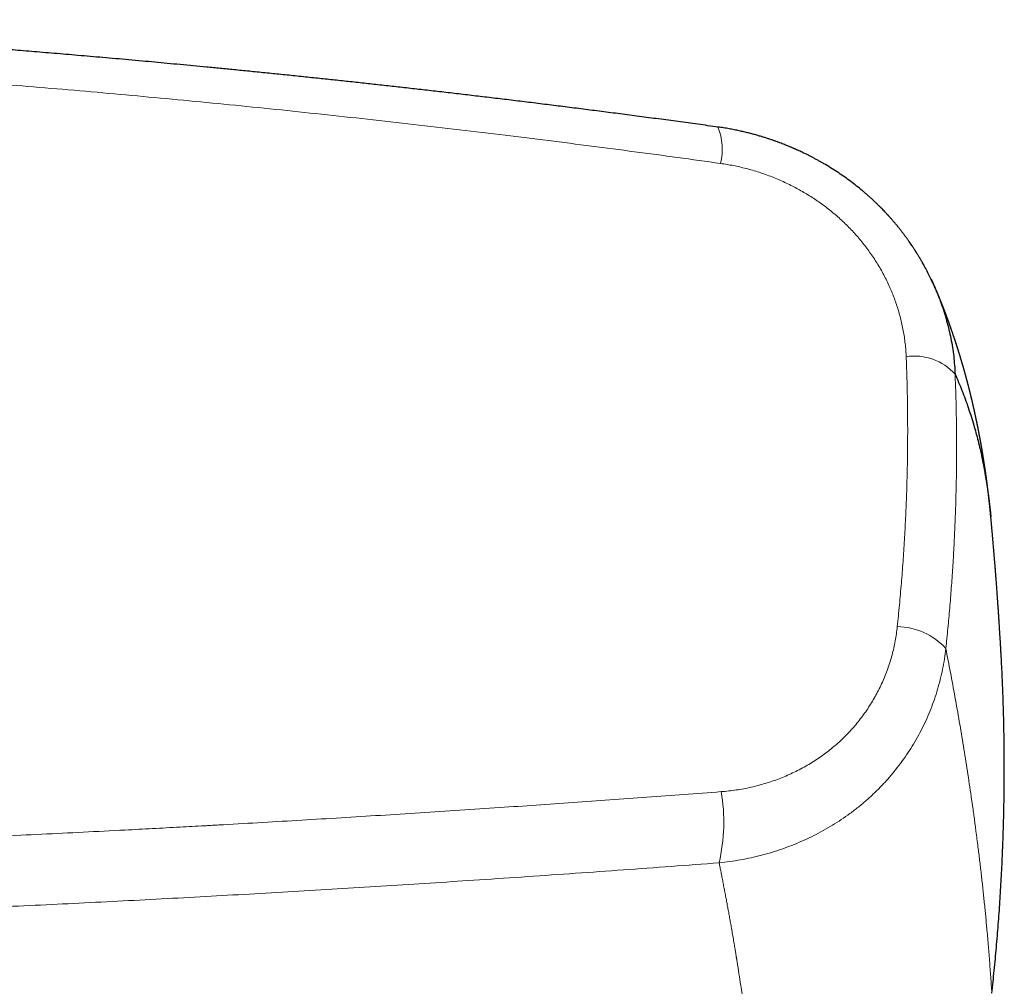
# Model space of a CAD drawing. Header units: millimetres. Extents: x 8 to 974, y 12 to 621.
# Tile 31 of 52: x 548 to 596, y 556 to 603. Entities that reach past the tile are written whole.
import ezdxf

# ---------------------------------------------------------------- set-up
doc = ezdxf.new("R2010")
doc.units = ezdxf.units.MM

msp = doc.modelspace()

# ---------------------------------------------------------------- linework, layer by layer
at = {"color": 8, "linetype": 'Continuous', "lineweight": 0}
msp.add_line((592.642, 590.367), (592.66, 590.321), dxfattribs=at)
at = {"color": 7, "linetype": 'Continuous', "lineweight": 30}
for p, q in [((592.667, 590.31), (592.662, 590.322)), ((595.371, 579.212), (595.371, 579.21))]:
    msp.add_line(p, q, dxfattribs=at)
at = {"color": 8, "linetype": 'Continuous', "lineweight": 0}
for centre, radius, start, end in [((579.496, 597.036), 2.851, 346.094, 22.2929), ((591.665, 584.356), 2.651, 41.8539, 98.6692), ((590.789, 570.635), 3.245, 42.3357, 89.2189), ((573.609, 564.407), 8.808, 346.9761, 9.5824)]:
    msp.add_arc(centre, radius, start, end, dxfattribs=at)
at = {"color": 7, "linetype": 'Continuous', "lineweight": 30}
for points, knots in [([(582.134, 598.118), (581.811, 598.162), (581.168, 598.251), (580.208, 598.381), (579.259, 598.509), (578.321, 598.633), (577.398, 598.754), (576.491, 598.871), (575.6, 598.985), (574.719, 599.097), (573.842, 599.206), (572.97, 599.314), (572.103, 599.42), (571.246, 599.523), (570.4, 599.623), (569.564, 599.722), (568.739, 599.818), (567.925, 599.911), (567.122, 600.002), (566.329, 600.091), (565.548, 600.178), (564.777, 600.262), (564.016, 600.344), (563.267, 600.424), (562.504, 600.505), (561.729, 600.586), (560.942, 600.667), (560.168, 600.745), (559.408, 600.822), (558.682, 600.894), (557.992, 600.961), (557.334, 601.025), (556.688, 601.087), (556.053, 601.147), (555.428, 601.205), (554.815, 601.262), (554.193, 601.319), (553.563, 601.376), (552.926, 601.433), (552.303, 601.488), (551.692, 601.541), (551.095, 601.593), (550.512, 601.642), (549.941, 601.691), (549.384, 601.737), (548.84, 601.782), (548.313, 601.825), (547.802, 601.866), (547.307, 601.906), (546.824, 601.944), (546.256, 601.988), (545.597, 602.039), (544.842, 602.096), (544.084, 602.153), (543.322, 602.209), (542.556, 602.264), (541.786, 602.318), (540.795, 602.387), (539.58, 602.469), (538.137, 602.563), (536.734, 602.651), (535.37, 602.734), (534.047, 602.811), (532.714, 602.886), (531.37, 602.958), (530.015, 603.027), (528.618, 603.096), (527.177, 603.164), (525.696, 603.229), (524.403, 603.283), (523.605, 603.314), (523.303, 603.326)], [0, 0, 0, 0, 0.016654, 0.033121, 0.049403, 0.065498, 0.081407, 0.096851, 0.112115, 0.127199, 0.142103, 0.157126, 0.171961, 0.18661, 0.201071, 0.215344, 0.22943, 0.243329, 0.25704, 0.270563, 0.283899, 0.297047, 0.310008, 0.322781, 0.335366, 0.348993, 0.362393, 0.375566, 0.388511, 0.40123, 0.412595, 0.423772, 0.434761, 0.445563, 0.456176, 0.466602, 0.47684, 0.487884, 0.498702, 0.509292, 0.519654, 0.529789, 0.539697, 0.549377, 0.55883, 0.568055, 0.577053, 0.585669, 0.594066, 0.602243, 0.610201, 0.622976, 0.635751, 0.648593, 0.6615, 0.674474, 0.687513, 0.700619, 0.724817, 0.749237, 0.773878, 0.796067, 0.818432, 0.840973, 0.863691, 0.886586, 0.909657, 0.934516, 0.959578, 0.984733, 1, 1, 1, 1]), ([(592.662, 590.322), (592.624, 590.408), (592.546, 590.585), (592.42, 590.85), (592.285, 591.12), (592.173, 591.33), (592.089, 591.481), (592.037, 591.572), (591.988, 591.657), (591.943, 591.735), (591.901, 591.804), (591.864, 591.866), (591.832, 591.919), (591.803, 591.965), (591.779, 592.004), (591.759, 592.036), (591.742, 592.063), (591.726, 592.088), (591.71, 592.113), (591.692, 592.141), (591.667, 592.18), (591.634, 592.231), (591.59, 592.297), (591.539, 592.375), (591.478, 592.464), (591.408, 592.564), (591.332, 592.672), (591.249, 592.787), (591.165, 592.899), (591.082, 593.009), (590.999, 593.116), (590.912, 593.226), (590.82, 593.339), (590.723, 593.455), (590.639, 593.554), (590.572, 593.631), (590.527, 593.683), (590.49, 593.725), (590.461, 593.757), (590.439, 593.781), (590.423, 593.799), (590.409, 593.815), (590.384, 593.841), (590.346, 593.883), (590.292, 593.941), (590.228, 594.009), (590.154, 594.087), (590.069, 594.174), (589.973, 594.27), (589.87, 594.372), (589.759, 594.478), (589.643, 594.588), (589.52, 594.7), (589.393, 594.814), (589.262, 594.927), (589.087, 595.076), (588.862, 595.259), (588.583, 595.473), (588.293, 595.685), (587.99, 595.893), (587.675, 596.097), (587.411, 596.259), (587.201, 596.381), (587.053, 596.465), (586.909, 596.545), (586.772, 596.618), (586.643, 596.686), (586.517, 596.75), (586.394, 596.811), (586.277, 596.867), (586.173, 596.917), (586.086, 596.957), (586.015, 596.99), (585.958, 597.015), (585.909, 597.037), (585.864, 597.057), (585.818, 597.078), (585.767, 597.1), (585.711, 597.124), (585.648, 597.15), (585.579, 597.179), (585.501, 597.211), (585.411, 597.248), (585.308, 597.288), (585.197, 597.331), (585.08, 597.375), (584.959, 597.42), (584.826, 597.467), (584.683, 597.516), (584.531, 597.566), (584.368, 597.618), (584.197, 597.67), (584.014, 597.723), (583.82, 597.777), (583.613, 597.831), (583.394, 597.884), (583.164, 597.936), (582.923, 597.986), (582.67, 598.034), (582.406, 598.079), (582.226, 598.105), (582.134, 598.118)], [0, 0, 0, 0, 0.020728, 0.04271, 0.065005, 0.087624, 0.095665, 0.103592, 0.110905, 0.117569, 0.123581, 0.128854, 0.133499, 0.137516, 0.140907, 0.143709, 0.145888, 0.147978, 0.15019, 0.152597, 0.15534, 0.160335, 0.166167, 0.172836, 0.18091, 0.189944, 0.199782, 0.210175, 0.22112, 0.230662, 0.240588, 0.250898, 0.261591, 0.272668, 0.284044, 0.290018, 0.295062, 0.299176, 0.30236, 0.304613, 0.306146, 0.307699, 0.309339, 0.314135, 0.319947, 0.326788, 0.334659, 0.34356, 0.353483, 0.364421, 0.37534, 0.387108, 0.399397, 0.411838, 0.424431, 0.437175, 0.462179, 0.487748, 0.513883, 0.540587, 0.567861, 0.595706, 0.608139, 0.620675, 0.632766, 0.644082, 0.654624, 0.664392, 0.674912, 0.684359, 0.692735, 0.700041, 0.705272, 0.709771, 0.713544, 0.717033, 0.720553, 0.724458, 0.729062, 0.733895, 0.739314, 0.745345, 0.752335, 0.760389, 0.769508, 0.778152, 0.787574, 0.797775, 0.808753, 0.820509, 0.832812, 0.845865, 0.859668, 0.874221, 0.889844, 0.906248, 0.923433, 0.9414, 0.96015, 0.979683, 1, 1, 1, 1]), ([(595.371, 579.214), (595.37, 579.226), (595.367, 579.249), (595.365, 579.279), (595.362, 579.302), (595.361, 579.321), (595.359, 579.342), (595.356, 579.366), (595.353, 579.395), (595.35, 579.428), (595.347, 579.463), (595.343, 579.501), (595.339, 579.536), (595.336, 579.567), (595.333, 579.597), (595.33, 579.628), (595.327, 579.66), (595.323, 579.694), (595.319, 579.729), (595.316, 579.764), (595.312, 579.797), (595.309, 579.828), (595.306, 579.857), (595.303, 579.886), (595.3, 579.916), (595.296, 579.948), (595.292, 579.982), (595.288, 580.017), (595.284, 580.052), (595.281, 580.086), (595.277, 580.118), (595.274, 580.149), (595.27, 580.18), (595.266, 580.212), (595.262, 580.247), (595.258, 580.286), (595.253, 580.325), (595.249, 580.361), (595.245, 580.392), (595.242, 580.42), (595.238, 580.446), (595.235, 580.473), (595.232, 580.502), (595.228, 580.533), (595.224, 580.566), (595.22, 580.6), (595.215, 580.633), (595.212, 580.663), (595.208, 580.69), (595.205, 580.716), (595.202, 580.74), (595.199, 580.764), (595.196, 580.789), (595.192, 580.816), (595.188, 580.844), (595.185, 580.872), (595.181, 580.899), (595.178, 580.925), (595.174, 580.952), (595.17, 580.979), (595.167, 581.007), (595.163, 581.033), (595.16, 581.059), (595.156, 581.084), (595.153, 581.109), (595.149, 581.135), (595.145, 581.164), (595.141, 581.193), (595.137, 581.22), (595.133, 581.251), (595.129, 581.283), (595.124, 581.318), (595.119, 581.35), (595.114, 581.383), (595.11, 581.417), (595.104, 581.453), (595.099, 581.489), (595.094, 581.525), (595.089, 581.56), (595.083, 581.595), (595.078, 581.632), (595.072, 581.669), (595.066, 581.708), (595.061, 581.746), (595.055, 581.784), (595.05, 581.818), (595.045, 581.851), (595.04, 581.88), (595.036, 581.907), (595.032, 581.931), (595.028, 581.954), (595.025, 581.978), (595.021, 582.003), (595.016, 582.031), (595.012, 582.06), (595.007, 582.09), (595.002, 582.119), (594.998, 582.145), (594.994, 582.169), (594.99, 582.191), (594.987, 582.213), (594.983, 582.234), (594.98, 582.256), (594.976, 582.28), (594.971, 582.306), (594.966, 582.336), (594.961, 582.367), (594.956, 582.397), (594.95, 582.431), (594.944, 582.467), (594.938, 582.505), (594.932, 582.54), (594.925, 582.576), (594.919, 582.613), (594.912, 582.651), (594.905, 582.69), (594.899, 582.728), (594.892, 582.764), (594.887, 582.795), (594.882, 582.822), (594.877, 582.848), (594.872, 582.876), (594.867, 582.905), (594.861, 582.936), (594.855, 582.97), (594.849, 583.003), (594.843, 583.034), (594.838, 583.061), (594.834, 583.085), (594.829, 583.109), (594.825, 583.132), (594.82, 583.156), (594.816, 583.179), (594.811, 583.202), (594.807, 583.227), (594.802, 583.253), (594.797, 583.28), (594.792, 583.306), (594.787, 583.33), (594.782, 583.358), (594.775, 583.39), (594.768, 583.426), (594.761, 583.463), (594.754, 583.501), (594.746, 583.538), (594.739, 583.575), (594.732, 583.609), (594.725, 583.642), (594.719, 583.672), (594.714, 583.699), (594.709, 583.723), (594.704, 583.746), (594.699, 583.77), (594.694, 583.794), (594.689, 583.82), (594.683, 583.849), (594.677, 583.878), (594.671, 583.906), (594.665, 583.933), (594.66, 583.958), (594.654, 583.986), (594.647, 584.018), (594.64, 584.053), (594.632, 584.09), (594.624, 584.129), (594.615, 584.168), (594.607, 584.204), (594.6, 584.238), (594.593, 584.27), (594.586, 584.299), (594.58, 584.327), (594.574, 584.354), (594.568, 584.382), (594.562, 584.411), (594.555, 584.442), (594.547, 584.477), (594.539, 584.512), (594.531, 584.546), (594.524, 584.578), (594.517, 584.61), (594.509, 584.642), (594.501, 584.677), (594.492, 584.714), (594.484, 584.751), (594.475, 584.788), (594.467, 584.824), (594.459, 584.858), (594.451, 584.889), (594.445, 584.917), (594.439, 584.942), (594.433, 584.966), (594.427, 584.989), (594.422, 585.011), (594.417, 585.032), (594.411, 585.055), (594.404, 585.084), (594.396, 585.117), (594.388, 585.151), (594.38, 585.184), (594.372, 585.215), (594.365, 585.243), (594.358, 585.271), (594.351, 585.3), (594.343, 585.333), (594.334, 585.367), (594.325, 585.405), (594.314, 585.446), (594.304, 585.485), (594.295, 585.521), (594.286, 585.555), (594.278, 585.587), (594.27, 585.618), (594.262, 585.649), (594.254, 585.68), (594.246, 585.71), (594.237, 585.743), (594.229, 585.775), (594.221, 585.806), (594.213, 585.834), (594.207, 585.858), (594.201, 585.881), (594.195, 585.903), (594.189, 585.926), (594.183, 585.948), (594.176, 585.972), (594.169, 585.999), (594.161, 586.029), (594.152, 586.062), (594.142, 586.096), (594.133, 586.13), (594.124, 586.162), (594.116, 586.191), (594.108, 586.219), (594.101, 586.246), (594.093, 586.273), (594.085, 586.302), (594.076, 586.334), (594.066, 586.369), (594.056, 586.407), (594.045, 586.443), (594.036, 586.476), (594.027, 586.507), (594.019, 586.535), (594.011, 586.561), (594.004, 586.586), (593.997, 586.612), (593.989, 586.639), (593.98, 586.668), (593.971, 586.699), (593.961, 586.734), (593.95, 586.771), (593.938, 586.809), (593.928, 586.845), (593.918, 586.878), (593.908, 586.911), (593.898, 586.945), (593.887, 586.98), (593.875, 587.019), (593.863, 587.058), (593.852, 587.096), (593.841, 587.132), (593.83, 587.166), (593.819, 587.201), (593.808, 587.236), (593.797, 587.274), (593.785, 587.309), (593.775, 587.343), (593.765, 587.374), (593.755, 587.405), (593.746, 587.433), (593.738, 587.46), (593.73, 587.485), (593.721, 587.513), (593.711, 587.543), (593.7, 587.578), (593.687, 587.615), (593.675, 587.654), (593.663, 587.692), (593.651, 587.727), (593.64, 587.76), (593.63, 587.791), (593.62, 587.821), (593.61, 587.851), (593.599, 587.883), (593.587, 587.919), (593.575, 587.956), (593.56, 587.999), (593.544, 588.046), (593.528, 588.093), (593.514, 588.136), (593.5, 588.176), (593.486, 588.217), (593.472, 588.255), (593.459, 588.293), (593.446, 588.33), (593.432, 588.369), (593.419, 588.407), (593.407, 588.442), (593.395, 588.475), (593.385, 588.504), (593.375, 588.53), (593.367, 588.554), (593.358, 588.579), (593.349, 588.604), (593.339, 588.632), (593.328, 588.661), (593.316, 588.694), (593.304, 588.728), (593.291, 588.762), (593.28, 588.793), (593.269, 588.822), (593.259, 588.85), (593.25, 588.875), (593.242, 588.895), (593.235, 588.913), (593.228, 588.933), (593.22, 588.955), (593.21, 588.98), (593.2, 589.007), (593.189, 589.037), (593.178, 589.068), (593.166, 589.098), (593.156, 589.124), (593.147, 589.148), (593.138, 589.171), (593.129, 589.195), (593.119, 589.222), (593.107, 589.253), (593.093, 589.29), (593.078, 589.329), (593.062, 589.37), (593.046, 589.411), (593.031, 589.449), (593.017, 589.485), (593.003, 589.519), (592.99, 589.553), (592.976, 589.586), (592.963, 589.619), (592.95, 589.653), (592.936, 589.687), (592.922, 589.722), (592.908, 589.757), (592.895, 589.79), (592.882, 589.82), (592.871, 589.848), (592.859, 589.876), (592.848, 589.903), (592.837, 589.931), (592.825, 589.96), (592.811, 589.993), (592.796, 590.029), (592.781, 590.066), (592.766, 590.102), (592.752, 590.135), (592.739, 590.166), (592.727, 590.195), (592.715, 590.223), (592.703, 590.25), (592.692, 590.276), (592.681, 590.303), (592.669, 590.331), (592.656, 590.362), (592.642, 590.394), (592.628, 590.426), (592.614, 590.458), (592.601, 590.488), (592.589, 590.516), (592.577, 590.543), (592.565, 590.57), (592.555, 590.592), (592.548, 590.609), (592.543, 590.621), (592.536, 590.635), (592.529, 590.653), (592.519, 590.674), (592.508, 590.699), (592.5, 590.717), (592.496, 590.727)], [0, 0, 0, 0, 0.002623, 0.004827, 0.006614, 0.008057, 0.00958, 0.011801, 0.014246, 0.016716, 0.02001, 0.023206, 0.026102, 0.02878, 0.031164, 0.033671, 0.036402, 0.039295, 0.042243, 0.045237, 0.048058, 0.050596, 0.052979, 0.055364, 0.057862, 0.060535, 0.063364, 0.066326, 0.069403, 0.072266, 0.074909, 0.077406, 0.079923, 0.082642, 0.085613, 0.088884, 0.092298, 0.095471, 0.09804, 0.100228, 0.102395, 0.104603, 0.107048, 0.109756, 0.112423, 0.115372, 0.118293, 0.120813, 0.123059, 0.125167, 0.127192, 0.129155, 0.131244, 0.133487, 0.136051, 0.13831, 0.140683, 0.142875, 0.144866, 0.147408, 0.149747, 0.151915, 0.154093, 0.156333, 0.158243, 0.160459, 0.162972, 0.165474, 0.167805, 0.169966, 0.173108, 0.175985, 0.178781, 0.181351, 0.184241, 0.187409, 0.190522, 0.193532, 0.196382, 0.199516, 0.202512, 0.205566, 0.208894, 0.212473, 0.215412, 0.218428, 0.221207, 0.223676, 0.22603, 0.227903, 0.229838, 0.231869, 0.234003, 0.236316, 0.238834, 0.241501, 0.243944, 0.246189, 0.24817, 0.250062, 0.251875, 0.25368, 0.25555, 0.257495, 0.259703, 0.262242, 0.265028, 0.267658, 0.270084, 0.273567, 0.27675, 0.279832, 0.282658, 0.285824, 0.289212, 0.292578, 0.295881, 0.298907, 0.301664, 0.303803, 0.305979, 0.308304, 0.310789, 0.313475, 0.316384, 0.319362, 0.32198, 0.324217, 0.326285, 0.328277, 0.330233, 0.332251, 0.334347, 0.336197, 0.338288, 0.340616, 0.342949, 0.345154, 0.347232, 0.349194, 0.352429, 0.355433, 0.358447, 0.361702, 0.365238, 0.36814, 0.37114, 0.374024, 0.376601, 0.378963, 0.380925, 0.382897, 0.384908, 0.386961, 0.38917, 0.391645, 0.394206, 0.396698, 0.399007, 0.40114, 0.403166, 0.406261, 0.409257, 0.412321, 0.4157, 0.419331, 0.422263, 0.425234, 0.427979, 0.430439, 0.432792, 0.435148, 0.437535, 0.439964, 0.442625, 0.445674, 0.448855, 0.451803, 0.454511, 0.457043, 0.460041, 0.462983, 0.466089, 0.469608, 0.472601, 0.475747, 0.478853, 0.481518, 0.483779, 0.485938, 0.488046, 0.490168, 0.491867, 0.493636, 0.495664, 0.497972, 0.501097, 0.504114, 0.506992, 0.509639, 0.512028, 0.514293, 0.516967, 0.519757, 0.522717, 0.525986, 0.529671, 0.533158, 0.536246, 0.53913, 0.541882, 0.544606, 0.54744, 0.549918, 0.552611, 0.555424, 0.55834, 0.561127, 0.563506, 0.565563, 0.56753, 0.569453, 0.571392, 0.573337, 0.575326, 0.577658, 0.580396, 0.583335, 0.586221, 0.589334, 0.592139, 0.594614, 0.596997, 0.599382, 0.601781, 0.604206, 0.606905, 0.610148, 0.613496, 0.616662, 0.619616, 0.622308, 0.624812, 0.626952, 0.629122, 0.631372, 0.633713, 0.636263, 0.639052, 0.641915, 0.645548, 0.648862, 0.651925, 0.654869, 0.657621, 0.660549, 0.663694, 0.667136, 0.670769, 0.674098, 0.67711, 0.680234, 0.683234, 0.686251, 0.689493, 0.693027, 0.695744, 0.698605, 0.701328, 0.703817, 0.706126, 0.708356, 0.710514, 0.713457, 0.71648, 0.719775, 0.723355, 0.726624, 0.729859, 0.732793, 0.735491, 0.738077, 0.740579, 0.743526, 0.746618, 0.749948, 0.753583, 0.758177, 0.762354, 0.766143, 0.76968, 0.773193, 0.776868, 0.779926, 0.783317, 0.786899, 0.790285, 0.793444, 0.796345, 0.799074, 0.801215, 0.803363, 0.805524, 0.807733, 0.810186, 0.812912, 0.815739, 0.81897, 0.822061, 0.824844, 0.827367, 0.829865, 0.832324, 0.833923, 0.835476, 0.837187, 0.839192, 0.84149, 0.843956, 0.846422, 0.849507, 0.852216, 0.854492, 0.856566, 0.858673, 0.86081, 0.862951, 0.865955, 0.869256, 0.872838, 0.876621, 0.88041, 0.883838, 0.887031, 0.890065, 0.893069, 0.896102, 0.899203, 0.902029, 0.905177, 0.90843, 0.911634, 0.914668, 0.917384, 0.919794, 0.922344, 0.924906, 0.927321, 0.929837, 0.932951, 0.93627, 0.939662, 0.94296, 0.94595, 0.94872, 0.951403, 0.954033, 0.95639, 0.958765, 0.961173, 0.9637, 0.966503, 0.969483, 0.97248, 0.975461, 0.97823, 0.980709, 0.983086, 0.985606, 0.988108, 0.989184, 0.990235, 0.991504, 0.993115, 0.995068, 0.997363, 1, 1, 1, 1]), ([(592.66, 590.321), (592.765, 590.067), (592.983, 589.54), (593.239, 588.715), (593.442, 587.859), (593.583, 586.994), (593.621, 586.414), (593.64, 586.124)], [0, 0, 0, 0, 0.188411, 0.391629, 0.594625, 0.797403, 1, 1, 1, 1]), ([(593.64, 586.124), (593.697, 585.994), (593.812, 585.733), (593.974, 585.333), (594.129, 584.926), (594.276, 584.512), (594.415, 584.09), (594.54, 583.679), (594.653, 583.278), (594.755, 582.889), (594.842, 582.528), (594.899, 582.272), (594.927, 582.145), (594.934, 582.113), (594.936, 582.101), (594.938, 582.09), (594.941, 582.078), (594.945, 582.057), (594.952, 582.026), (594.963, 581.975), (594.975, 581.912), (594.99, 581.839), (595.006, 581.762), (595.021, 581.682), (595.036, 581.601), (595.052, 581.521), (595.066, 581.44), (595.081, 581.357), (595.097, 581.272), (595.112, 581.18), (595.129, 581.083), (595.141, 581.009), (595.149, 580.961), (595.152, 580.939), (595.156, 580.915), (595.16, 580.89), (595.165, 580.857), (595.172, 580.817), (595.181, 580.759), (595.191, 580.691), (595.202, 580.615), (595.213, 580.542), (595.223, 580.472), (595.232, 580.405), (595.241, 580.343), (595.249, 580.284), (595.256, 580.23), (595.263, 580.178), (595.269, 580.13), (595.275, 580.083), (595.281, 580.038), (595.286, 579.996), (595.291, 579.957), (595.295, 579.922), (595.299, 579.889), (595.302, 579.861), (595.305, 579.837), (595.307, 579.816), (595.309, 579.802), (595.31, 579.792), (595.311, 579.781), (595.313, 579.767), (595.315, 579.749), (595.317, 579.731), (595.319, 579.713), (595.325, 579.66), (595.335, 579.572), (595.348, 579.45), (595.36, 579.331), (595.367, 579.252), (595.371, 579.214)], [0, 0, 0, 0, 0.064432, 0.128878, 0.193337, 0.257811, 0.322301, 0.386805, 0.443583, 0.500373, 0.557177, 0.599175, 0.609525, 0.611151, 0.612777, 0.614404, 0.61603, 0.617512, 0.623288, 0.62921, 0.639138, 0.649454, 0.660156, 0.671247, 0.682724, 0.693471, 0.704537, 0.715921, 0.727625, 0.739647, 0.75324, 0.767219, 0.769719, 0.772608, 0.776051, 0.779457, 0.782825, 0.78933, 0.795689, 0.806296, 0.816472, 0.826215, 0.835526, 0.844405, 0.852851, 0.860419, 0.867603, 0.874402, 0.880818, 0.886848, 0.892825, 0.898369, 0.903481, 0.90816, 0.912408, 0.916222, 0.919222, 0.921886, 0.924216, 0.924925, 0.9259, 0.928246, 0.930585, 0.932916, 0.93524, 0.937556, 0.953789, 0.969645, 0.985122, 1, 1, 1, 1]), ([(595.863, 572.672), (595.862, 572.678), (595.86, 572.712), (595.857, 572.772), (595.852, 572.856), (595.847, 572.941), (595.842, 573.029), (595.837, 573.109), (595.833, 573.183), (595.829, 573.249), (595.825, 573.316), (595.821, 573.383), (595.816, 573.454), (595.812, 573.528), (595.806, 573.618), (595.8, 573.721), (595.793, 573.837), (595.785, 573.955), (595.778, 574.071), (595.77, 574.183), (595.763, 574.29), (595.756, 574.393), (595.75, 574.493), (595.743, 574.593), (595.736, 574.694), (595.729, 574.8), (595.722, 574.906), (595.715, 574.999), (595.709, 575.081), (595.704, 575.151), (595.7, 575.219), (595.695, 575.282), (595.691, 575.343), (595.685, 575.426), (595.677, 575.534), (595.667, 575.674), (595.656, 575.82), (595.645, 575.972), (595.635, 576.098), (595.627, 576.199), (595.622, 576.273), (595.616, 576.346), (595.61, 576.42), (595.604, 576.499), (595.598, 576.582), (595.591, 576.668), (595.584, 576.751), (595.578, 576.831), (595.572, 576.907), (595.566, 576.98), (595.56, 577.048), (595.555, 577.113), (595.55, 577.178), (595.544, 577.246), (595.538, 577.319), (595.532, 577.397), (595.525, 577.475), (595.518, 577.554), (595.512, 577.631), (595.506, 577.705), (595.499, 577.785), (595.491, 577.873), (595.484, 577.954), (595.479, 578.019), (595.474, 578.067), (595.47, 578.116), (595.465, 578.175), (595.459, 578.244), (595.452, 578.323), (595.445, 578.396), (595.439, 578.463), (595.434, 578.528), (595.428, 578.594), (595.421, 578.669), (595.414, 578.75), (595.406, 578.837), (595.398, 578.924), (595.39, 579.007), (595.383, 579.077), (595.378, 579.135), (595.374, 579.177), (595.372, 579.202), (595.371, 579.21)], [0, 0, 0, 0, 0.002777, 0.015783, 0.028239, 0.042013, 0.05557, 0.06911, 0.079461, 0.089804, 0.100136, 0.110468, 0.12115, 0.133097, 0.145102, 0.163064, 0.180954, 0.198872, 0.217591, 0.234992, 0.250952, 0.266857, 0.28274, 0.297141, 0.313126, 0.329746, 0.345876, 0.362014, 0.372753, 0.38379, 0.394313, 0.403833, 0.413044, 0.422238, 0.441916, 0.462791, 0.486582, 0.509352, 0.532478, 0.544304, 0.555422, 0.566442, 0.577616, 0.589462, 0.602577, 0.61566, 0.628633, 0.64042, 0.652425, 0.663483, 0.673521, 0.683305, 0.693082, 0.703139, 0.714403, 0.726506, 0.73831, 0.750079, 0.762194, 0.773568, 0.783635, 0.798547, 0.813653, 0.820306, 0.827813, 0.835309, 0.842627, 0.854568, 0.866817, 0.877972, 0.887763, 0.897348, 0.907224, 0.91772, 0.93091, 0.94395, 0.957154, 0.969967, 0.981203, 0.988748, 0.9962, 1, 1, 1, 1]), ([(595.866, 572.599), (595.865, 572.622), (595.863, 572.674), (595.859, 572.749), (595.856, 572.8), (595.855, 572.824)], [0, 0, 0, 0, 0.310528, 0.67926, 1, 1, 1, 1]), ([(595.419, 556.091), (595.459, 556.461), (595.539, 557.202), (595.643, 558.314), (595.735, 559.426), (595.815, 560.539), (595.882, 561.651), (595.935, 562.742), (595.975, 563.812), (596.004, 564.861), (596.021, 565.91), (596.027, 566.959), (596.022, 568.008), (596.006, 569.057), (595.979, 570.106), (595.94, 571.155), (595.901, 572.01), (595.871, 572.516), (595.862, 572.672)], [0, 0, 0, 0, 0.067329, 0.134587, 0.201783, 0.268925, 0.336021, 0.40308, 0.466279, 0.52946, 0.592628, 0.655791, 0.718955, 0.782127, 0.845314, 0.908523, 0.971761, 1, 1, 1, 1])]:
    msp.add_open_spline(points, degree=3, knots=knots, dxfattribs=at)
at = {"color": 8, "linetype": 'Continuous', "lineweight": 0}
for points, knots in [([(527.858, 601.439), (528.676, 601.4), (530.312, 601.32), (532.766, 601.189), (535.218, 601.047), (537.669, 600.896), (540.119, 600.734), (542.568, 600.562), (544.947, 600.385), (547.257, 600.204), (549.498, 600.02), (551.737, 599.828), (553.975, 599.627), (556.211, 599.418), (558.446, 599.2), (560.678, 598.975), (562.909, 598.741), (565.139, 598.498), (567.366, 598.247), (569.591, 597.989), (571.772, 597.727), (573.908, 597.462), (576, 597.195), (578.09, 596.922), (580.178, 596.641), (581.568, 596.448), (582.263, 596.351)], [0, 0, 0, 0, 0.044804, 0.089609, 0.134416, 0.179224, 0.224033, 0.268843, 0.313652, 0.354728, 0.395803, 0.436877, 0.47795, 0.519023, 0.560094, 0.601163, 0.642231, 0.683297, 0.72436, 0.765421, 0.80648, 0.845189, 0.883896, 0.922601, 0.961302, 1, 1, 1, 1]), ([(591.266, 586.976), (591.26, 587.081), (591.25, 587.291), (591.219, 587.606), (591.178, 587.921), (591.126, 588.235), (591.063, 588.549), (590.99, 588.854), (590.908, 589.151), (590.819, 589.439), (590.721, 589.725), (590.612, 590.009), (590.493, 590.295), (590.361, 590.585), (590.216, 590.875), (590.062, 591.161), (589.898, 591.442), (589.724, 591.719), (589.543, 591.986), (589.357, 592.243), (589.167, 592.489), (588.968, 592.729), (588.762, 592.963), (588.545, 593.196), (588.315, 593.426), (588.072, 593.654), (587.822, 593.874), (587.564, 594.086), (587.299, 594.29), (587.033, 594.482), (586.767, 594.662), (586.502, 594.83), (586.231, 594.991), (585.956, 595.145), (585.669, 595.293), (585.373, 595.436), (585.068, 595.572), (584.758, 595.698), (584.445, 595.816), (584.128, 595.924), (583.813, 596.02), (583.501, 596.106), (583.194, 596.181), (582.885, 596.247), (582.575, 596.305), (582.367, 596.336), (582.263, 596.351)], [0, 0, 0, 0, 0.0234076, 0.0468002, 0.0702045, 0.0936473, 0.1171553, 0.1405916, 0.1625862, 0.1845596, 0.2065338, 0.2285309, 0.2505729, 0.2739632, 0.2972839, 0.320562, 0.3438245, 0.3670989, 0.3905406, 0.4126452, 0.4346839, 0.4566808, 0.4786605, 0.5006474, 0.5239416, 0.5472229, 0.5705202, 0.593862, 0.6172768, 0.6405702, 0.6624195, 0.6842702, 0.7061448, 0.7280655, 0.7500545, 0.7733082, 0.7965331, 0.8197548, 0.8429989, 0.8662908, 0.8897023, 0.9117751, 0.93382, 0.9558582, 0.9779112, 1, 1, 1, 1]), ([(590.834, 573.88), (590.87, 574.231), (590.941, 574.932), (591.033, 575.984), (591.114, 577.035), (591.182, 578.086), (591.239, 579.135), (591.282, 580.184), (591.313, 581.203), (591.332, 582.192), (591.339, 583.151), (591.337, 584.109), (591.324, 585.066), (591.301, 586.022), (591.277, 586.658), (591.266, 586.976)], [0, 0, 0, 0, 0.080068, 0.160104, 0.240112, 0.3201, 0.400073, 0.480037, 0.559998, 0.633298, 0.706605, 0.779924, 0.85326, 0.926617, 1, 1, 1, 1]), ([(593.64, 586.124), (593.652, 585.772), (593.678, 585.067), (593.701, 584.007), (593.712, 582.946), (593.71, 581.884), (593.696, 580.821), (593.669, 579.757), (593.631, 578.721), (593.583, 577.715), (593.525, 576.737), (593.457, 575.759), (593.379, 574.78), (593.29, 573.8), (593.222, 573.147), (593.188, 572.82)], [0, 0, 0, 0, 0.080051, 0.160071, 0.240067, 0.320044, 0.400009, 0.479969, 0.559929, 0.633232, 0.706546, 0.779874, 0.853223, 0.926597, 1, 1, 1, 1]), ([(582.294, 565.873), (582.416, 565.883), (582.66, 565.905), (583.023, 565.953), (583.383, 566.013), (583.74, 566.086), (584.09, 566.172), (584.434, 566.269), (584.771, 566.377), (585.103, 566.498), (585.432, 566.631), (585.757, 566.777), (586.078, 566.935), (586.391, 567.106), (586.697, 567.288), (586.995, 567.481), (587.283, 567.684), (587.561, 567.896), (587.83, 568.119), (588.091, 568.353), (588.344, 568.599), (588.588, 568.855), (588.821, 569.122), (589.043, 569.397), (589.252, 569.678), (589.447, 569.965), (589.63, 570.257), (589.801, 570.557), (589.962, 570.865), (590.111, 571.181), (590.248, 571.504), (590.372, 571.833), (590.484, 572.167), (590.581, 572.505), (590.665, 572.845), (590.735, 573.187), (590.793, 573.532), (590.82, 573.764), (590.834, 573.88)], [0, 0, 0, 0, 0.028147, 0.056242, 0.084324, 0.112432, 0.140532, 0.168027, 0.195471, 0.2229, 0.25035, 0.278398, 0.306355, 0.334259, 0.362149, 0.390221, 0.417853, 0.445414, 0.472941, 0.500475, 0.528555, 0.556589, 0.584618, 0.612683, 0.640686, 0.668054, 0.695402, 0.722768, 0.750188, 0.77809, 0.80595, 0.833806, 0.861697, 0.889725, 0.917287, 0.944828, 0.972386, 1, 1, 1, 1]), ([(582.19, 562.422), (582.364, 562.441), (582.711, 562.479), (583.227, 562.562), (583.739, 562.663), (584.245, 562.784), (584.745, 562.925), (585.238, 563.086), (585.724, 563.266), (586.201, 563.464), (586.67, 563.682), (587.128, 563.918), (587.576, 564.173), (588.012, 564.446), (588.436, 564.736), (588.848, 565.045), (589.245, 565.371), (589.628, 565.715), (589.995, 566.074), (590.345, 566.448), (590.676, 566.836), (590.989, 567.237), (591.284, 567.65), (591.559, 568.075), (591.815, 568.51), (592.051, 568.957), (592.267, 569.413), (592.463, 569.878), (592.638, 570.351), (592.792, 570.832), (592.925, 571.32), (593.036, 571.815), (593.126, 572.315), (593.168, 572.652), (593.188, 572.82)], [0, 0, 0, 0, 0.03103, 0.062059, 0.093091, 0.12413, 0.155179, 0.186241, 0.21732, 0.24842, 0.279544, 0.310698, 0.341887, 0.373119, 0.404403, 0.435747, 0.467165, 0.498669, 0.530181, 0.56162, 0.592999, 0.62433, 0.655623, 0.686887, 0.718133, 0.749369, 0.780604, 0.811847, 0.843106, 0.874391, 0.905712, 0.937079, 0.968504, 1, 1, 1, 1]), ([(593.188, 572.82), (593.226, 572.627), (593.303, 572.238), (593.415, 571.653), (593.525, 571.064), (593.634, 570.47), (593.741, 569.875), (593.844, 569.28), (593.946, 568.683), (594.045, 568.083), (594.142, 567.478), (594.237, 566.87), (594.33, 566.258), (594.42, 565.642), (594.486, 565.179), (594.529, 564.869), (594.551, 564.712), (594.572, 564.556), (594.593, 564.399), (594.614, 564.245), (594.634, 564.097), (594.679, 563.749), (594.745, 563.233), (594.829, 562.546), (594.906, 561.89), (594.979, 561.232), (595.049, 560.572), (595.115, 559.91), (595.181, 559.205), (595.247, 558.459), (595.31, 557.671), (595.368, 556.88), (595.402, 556.355), (595.419, 556.091)], [0, 0, 0, 0, 0.0323252, 0.0650755, 0.0982503, 0.1318492, 0.1658716, 0.199698, 0.2339318, 0.2685723, 0.3036192, 0.3390717, 0.3749293, 0.4111914, 0.4478575, 0.4571399, 0.4664478, 0.4757811, 0.48514, 0.4945243, 0.503418, 0.5116124, 0.5569905, 0.5964735, 0.6363425, 0.6765968, 0.7172355, 0.7582581, 0.7996637, 0.8489541, 0.8987743, 0.9491234, 1, 1, 1, 1]), ([(533.748, 563.17), (534.39, 563.192), (535.674, 563.236), (537.603, 563.306), (539.536, 563.38), (541.475, 563.457), (543.419, 563.539), (545.367, 563.624), (547.338, 563.714), (549.332, 563.808), (551.348, 563.908), (553.139, 563.999), (554.705, 564.081), (555.99, 564.151), (556.881, 564.2), (557.378, 564.227), (557.532, 564.236), (557.687, 564.244), (557.842, 564.253), (557.997, 564.262), (558.731, 564.303), (560.047, 564.378), (561.947, 564.49), (563.853, 564.605), (565.766, 564.723), (567.686, 564.846), (569.612, 564.971), (571.492, 565.097), (573.323, 565.222), (575.107, 565.346), (576.896, 565.473), (578.691, 565.604), (580.491, 565.737), (581.692, 565.827), (582.294, 565.873)], [0, 0, 0, 0, 0.039269, 0.078661, 0.118177, 0.157818, 0.197585, 0.23748, 0.277504, 0.318731, 0.360097, 0.401603, 0.429074, 0.456608, 0.48089, 0.484073, 0.487257, 0.490442, 0.493628, 0.496815, 0.500002, 0.53898, 0.578131, 0.617456, 0.656957, 0.696635, 0.736492, 0.776528, 0.813387, 0.850399, 0.887565, 0.924887, 0.962365, 1, 1, 1, 1]), ([(521.518, 559.407), (522.237, 559.423), (523.674, 559.454), (525.829, 559.507), (527.982, 559.564), (530.132, 559.626), (532.269, 559.692), (534.39, 559.762), (536.497, 559.835), (538.603, 559.913), (540.72, 559.996), (542.851, 560.083), (544.993, 560.176), (547.134, 560.272), (549.273, 560.372), (551.41, 560.477), (553.546, 560.586), (555.679, 560.698), (557.811, 560.815), (559.941, 560.935), (562.068, 561.059), (564.194, 561.187), (566.319, 561.319), (568.441, 561.455), (570.632, 561.598), (572.892, 561.751), (575.22, 561.912), (577.546, 562.078), (579.87, 562.247), (581.417, 562.364), (582.19, 562.422)], [0, 0, 0, 0, 0.0352099, 0.0704029, 0.1055803, 0.1407433, 0.175893, 0.2104035, 0.2449035, 0.2793942, 0.3138769, 0.3490561, 0.3842291, 0.4193974, 0.4545619, 0.4897239, 0.5248845, 0.560045, 0.5952064, 0.63037, 0.6655368, 0.7007081, 0.7358849, 0.7710684, 0.8062596, 0.8449803, 0.8837132, 0.9224599, 0.9612216, 1, 1, 1, 1]), ([(582.19, 562.422), (582.206, 562.347), (582.237, 562.195), (582.283, 561.965), (582.33, 561.729), (582.377, 561.489), (582.424, 561.243), (582.472, 560.993), (582.519, 560.744), (582.565, 560.499), (582.61, 560.256), (582.655, 560.008), (582.701, 559.757), (582.746, 559.502), (582.793, 559.232), (582.843, 558.946), (582.894, 558.646), (582.939, 558.375), (582.979, 558.136), (583.004, 557.981), (583.021, 557.876), (583.03, 557.821), (583.039, 557.766), (583.048, 557.712), (583.056, 557.66), (583.122, 557.246), (583.227, 556.565), (583.365, 555.618), (583.482, 554.766), (583.564, 554.139), (583.615, 553.734), (583.638, 553.548), (583.661, 553.363), (583.683, 553.177), (583.706, 552.988), (583.739, 552.708), (583.781, 552.34), (583.83, 551.895), (583.877, 551.462), (583.921, 551.04), (583.962, 550.625), (584.002, 550.215), (584.04, 549.81), (584.073, 549.446), (584.102, 549.121), (584.125, 548.844), (584.141, 548.654), (584.15, 548.551), (584.152, 548.523), (584.154, 548.499), (584.156, 548.477), (584.157, 548.454), (584.161, 548.41), (584.166, 548.345), (584.173, 548.256), (584.181, 548.162), (584.189, 548.063), (584.197, 547.96), (584.205, 547.851), (584.214, 547.738), (584.222, 547.62), (584.232, 547.497), (584.241, 547.369), (584.25, 547.237), (584.26, 547.101), (584.27, 546.961), (584.279, 546.817), (584.289, 546.668), (584.299, 546.521), (584.308, 546.378), (584.317, 546.242), (584.325, 546.111), (584.333, 545.983), (584.341, 545.859), (584.348, 545.737), (584.355, 545.618), (584.362, 545.49), (584.37, 545.354), (584.378, 545.209), (584.386, 545.07), (584.393, 544.935), (584.4, 544.806), (584.407, 544.684), (584.412, 544.57), (584.418, 544.462), (584.423, 544.359), (584.428, 544.26), (584.431, 544.196), (584.432, 544.164)], [0, 0, 0, 0, 0.011691, 0.023663, 0.035916, 0.04845, 0.061265, 0.07436, 0.087737, 0.100245, 0.11299, 0.12597, 0.139187, 0.152639, 0.166328, 0.18194, 0.197847, 0.214051, 0.224908, 0.235894, 0.238792, 0.2417, 0.244616, 0.247541, 0.250405, 0.252898, 0.313604, 0.359594, 0.405586, 0.451579, 0.461698, 0.471817, 0.481936, 0.492055, 0.502309, 0.51302, 0.538067, 0.562831, 0.58644, 0.609785, 0.632867, 0.655686, 0.678242, 0.700535, 0.716845, 0.733012, 0.747119, 0.748959, 0.750527, 0.751769, 0.753035, 0.754323, 0.755634, 0.760377, 0.7654, 0.770703, 0.776286, 0.78215, 0.788294, 0.794717, 0.801407, 0.808375, 0.815622, 0.823148, 0.830953, 0.838891, 0.847097, 0.855573, 0.864318, 0.872353, 0.880148, 0.887625, 0.894939, 0.90209, 0.909079, 0.915905, 0.922568, 0.9312, 0.939542, 0.947595, 0.955359, 0.962834, 0.97002, 0.97653, 0.982783, 0.988779, 0.994518, 1, 1, 1, 1])]:
    msp.add_open_spline(points, degree=3, knots=knots, dxfattribs=at)

doc.saveas('drawing.dxf')
